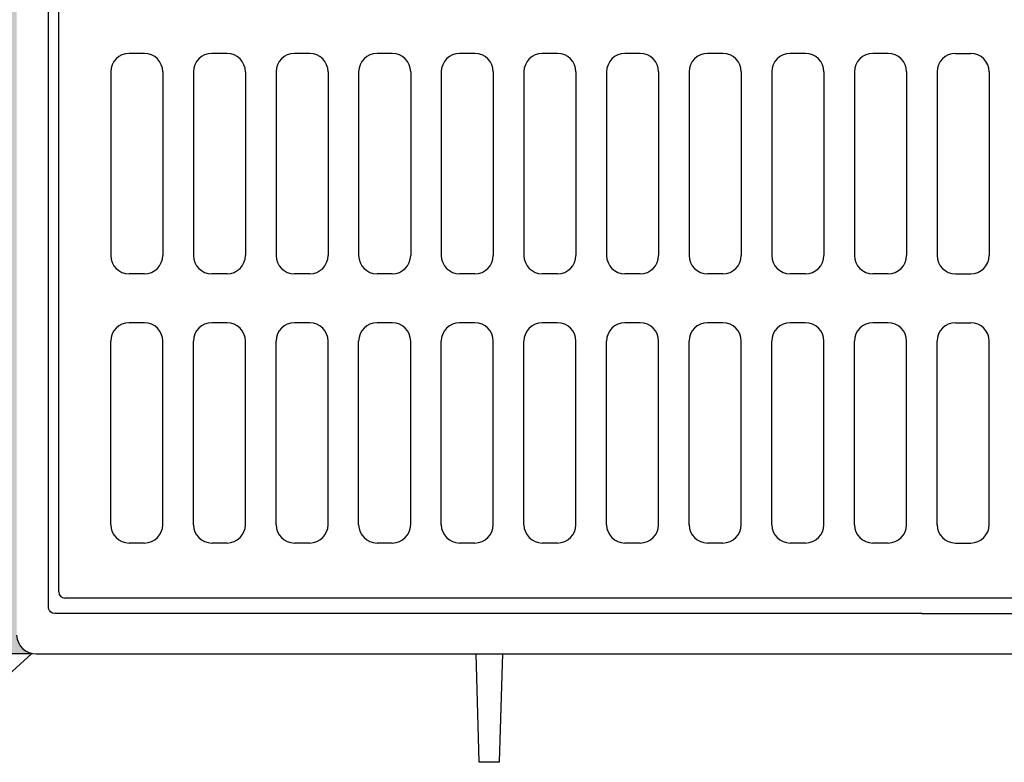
# Model space of a CAD drawing. Header units: feet. Extents: x 6 to 231, y 4 to 30.
# Tile 27 of 67: x 104.13 to 105.81, y 20.44 to 21.7. Entities that reach past the tile are written whole.
import ezdxf

# ---------------------------------------------------------------- set-up
doc = ezdxf.new("R2010")
doc.units = ezdxf.units.FT
doc.header["$MEASUREMENT"] = 0
for name, color, linetype in [('DETAIL-HATCH-SOLID', 255, 'Continuous'), ('DETAILS', 1, 'Continuous'), ('HATCH', 247, 'Continuous'), ('P-HATCH', 247, 'Continuous')]:
    doc.layers.add(name, color=color, linetype=linetype)

msp = doc.modelspace()

# ---------------------------------------------------------------- hatches: boundary and pattern name
at = {"layer": 'DETAIL-HATCH-SOLID'}
h = msp.add_hatch(color=256, dxfattribs=at)
h.dxf.hatch_style = 1
edge = h.paths.add_edge_path()
edge.add_arc((104.0742805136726, 22.08757019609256), 0.05466306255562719, 1.360219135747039, 45.13589499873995)
edge.add_arc((104.1738638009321, 22.17253548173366), 0.07655148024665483, 180.6400256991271, 217.141893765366, ccw=False)
edge.add_line((104.097317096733, 22.17168037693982), (104.097317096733, 22.71609686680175))
edge.add_arc((104.1324828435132, 22.71609686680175), 0.03516574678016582, 104.4376028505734, 180.0000000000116, ccw=False)
edge.add_line((104.1237151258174, 22.75015207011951), (104.1227206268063, 22.75121677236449))
edge.add_line((104.1227206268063, 22.75121677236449), (100.6693246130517, 22.75121677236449))
edge.add_line((100.6693246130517, 22.75121677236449), (100.6693246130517, 20.62519334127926))
edge.add_line((100.6693246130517, 20.62519334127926), (104.1548440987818, 20.62519334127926))
edge.add_arc((104.16158926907, 20.65716790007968), 0.03267827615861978, 181.8579664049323, 258.087863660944, ccw=False)
edge.add_line((104.1289281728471, 20.65610840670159), (104.1289281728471, 22.08886779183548))
at = {"layer": 'P-HATCH', "linetype": 'Continuous'}
h = msp.add_hatch(dxfattribs=at)
h.set_pattern_fill('AR-CONC', color=256, scale=0.025)
h.set_pattern_definition([(49.99999999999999, (-82.4672799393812, 26.97004945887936), (0.1793150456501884, -0.01568803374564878), [0.01875, -0.20625]), (355, (-82.4672799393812, 26.97004945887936), (-0.03468783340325, 0.188048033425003), [0.015, -0.165]), (100.45144446, (-82.45233701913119, 26.96874212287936), (0.144627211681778, 0.1723599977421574), [0.01593504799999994, -0.1752855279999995]), (46.18420000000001, (-82.4672799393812, 27.02004945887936), (0.2668103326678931, -0.04137982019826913), [0.028125, -0.309375]), (96.63563549, (-82.44504575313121, 27.01660113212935), (0.2336654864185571, 0.2435296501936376), [0.0239025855, -0.26292844]), (351.1841639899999, (-82.4672799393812, 27.02004945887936), (0.2336654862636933, 0.2435296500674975), [0.0225, -0.24750000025]), (21, (-82.4422799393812, 27.00754945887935), (0.1492267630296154, -0.1006547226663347), [0.01875, -0.20625]), (326.0000000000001, (-82.4422799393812, 27.00754945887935), (0.06082883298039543, 0.1812875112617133), [0.015, -0.165]), (71.45144474, (-82.4298443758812, 26.99916156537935), (0.2100555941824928, 0.08063278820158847), [0.0159350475, -0.175285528]), (37.50000000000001, (-82.4672799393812, 26.97004945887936), (0.003039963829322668, 0.08322346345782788), [0, -0.163, 0, -0.1675, 0, -0.165625]), (7.499999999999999, (-82.4672799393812, 26.97004945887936), (0.06576738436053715, 0.09860292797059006), [0, -0.0955, 0, -0.15925, 0, -0.063125]), (327.5, (-82.52302993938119, 26.97004945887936), (0.1334556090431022, -0.005638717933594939), [0, -0.0625, 0, -0.195, 0, -0.25875]), (317.5, (-82.5480299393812, 26.97004945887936), (0.1457965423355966, 0.02502624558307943), [0, -0.08125, 0, -0.1295, 0, -0.18375])])
edge = h.paths.add_edge_path()
edge.add_line((105.5184587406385, 20.39619040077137), (104.0859433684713, 20.39619040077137))
edge.add_arc((104.0899038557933, 20.60927415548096), 0.2131205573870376, 181.0619182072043, 268.93519295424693, ccw=False)
edge.add_line((103.8768199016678, 20.60532441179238), (103.8768199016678, 20.62519334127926))
edge.add_line((103.8768199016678, 20.62519334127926), (103.6693246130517, 20.62519334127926))
edge.add_line((103.6693246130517, 20.62519334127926), (103.6693246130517, 20.18672291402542))
edge.add_line((103.6693246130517, 20.18672291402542), (105.4351254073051, 20.18672291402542))
edge.add_line((105.4351254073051, 20.18672291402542), (105.5184587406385, 20.39619040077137))

# ---------------------------------------------------------------- linework, layer by layer
at = {"layer": 'DETAILS', "linetype": 'Continuous'}
msp.add_lwpolyline([(100.6693246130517, 20.62519334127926), (104.1548440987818, 20.62519334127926)], dxfattribs=at)
at = {"layer": 'HATCH', "linetype": 'Continuous'}
for points in [[(105.6693316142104, 20.69298799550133), (104.1939100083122, 20.69298799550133, -0.3619386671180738), (104.1833729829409, 20.70176533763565), (104.1833729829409, 22.21585614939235)], [(105.6693316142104, 20.69298799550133), (107.1447532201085, 20.69298799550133, 0.3619386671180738), (107.1552902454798, 20.70176533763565), (107.1552902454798, 22.21585614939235)]]:
    msp.add_lwpolyline(points, format="xyb", dxfattribs=at)
for points in [[(104.1548440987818, 20.62519334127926), (103.9884380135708, 20.47347014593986), (103.9620954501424, 20.49981270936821), (104.1011074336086, 20.62519334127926)], [(104.9104277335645, 20.62519334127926), (104.9156962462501, 20.44079539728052), (104.9508161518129, 20.44079539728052), (104.9560846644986, 20.62519334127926)]]:
    msp.add_lwpolyline(points, dxfattribs=at)
at = {"layer": 'HATCH'}
for centre, radius, start, end in [((104.320373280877, 21.61506074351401), 0.03125, 90, 180), ((104.3464149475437, 21.61506074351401), 0.03125, 0, 90), ((104.460998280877, 21.61506074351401), 0.03125, 90, 180), ((104.4870399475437, 21.61506074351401), 0.03125, 0, 90), ((104.601623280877, 21.61506074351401), 0.03125, 90, 180), ((104.6276649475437, 21.61506074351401), 0.03125, 0, 90), ((104.742248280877, 21.61506074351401), 0.03125, 90, 180), ((104.7682899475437, 21.61506074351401), 0.03125, 0, 90), ((104.882873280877, 21.61506074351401), 0.03125, 90, 180), ((104.9089149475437, 21.61506074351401), 0.03125, 0, 90), ((105.023498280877, 21.61506074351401), 0.03125, 90, 180), ((105.0495399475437, 21.61506074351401), 0.03125, 0, 90), ((105.164123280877, 21.61506074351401), 0.03125, 90, 180), ((105.1901649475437, 21.61506074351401), 0.03125, 0, 90), ((105.304748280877, 21.61506074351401), 0.03125, 90, 180), ((105.3307899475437, 21.61506074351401), 0.03125, 0, 90), ((105.445373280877, 21.61506074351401), 0.03125, 90, 180), ((105.4714149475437, 21.61506074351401), 0.03125, 0, 90), ((105.585998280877, 21.61506074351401), 0.03125, 90, 180), ((105.6120399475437, 21.61506074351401), 0.03125, 0, 90), ((105.726623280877, 21.61506074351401), 0.03125, 90, 180), ((105.7526649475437, 21.61506074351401), 0.03125, 0, 90), ((104.320373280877, 21.30256074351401), 0.03125, 180, 270), ((104.3464149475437, 21.30256074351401), 0.03125, 270, 0), ((104.460998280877, 21.30256074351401), 0.03125, 180, 270), ((104.4870399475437, 21.30256074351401), 0.03125, 270, 0), ((104.601623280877, 21.30256074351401), 0.03125, 180, 270), ((104.6276649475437, 21.30256074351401), 0.03125, 270, 0), ((104.742248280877, 21.30256074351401), 0.03125, 180, 270), ((104.7682899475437, 21.30256074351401), 0.03125, 270, 0), ((104.882873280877, 21.30256074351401), 0.03125, 180, 270), ((104.9089149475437, 21.30256074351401), 0.03125, 270, 0), ((105.023498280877, 21.30256074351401), 0.03125, 180, 270), ((105.0495399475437, 21.30256074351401), 0.03125, 270, 0), ((105.164123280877, 21.30256074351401), 0.03125, 180, 270), ((105.1901649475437, 21.30256074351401), 0.03125, 270, 0), ((105.304748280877, 21.30256074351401), 0.03125, 180, 270), ((105.3307899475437, 21.30256074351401), 0.03125, 270, 0), ((105.445373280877, 21.30256074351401), 0.03125, 180, 270), ((105.4714149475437, 21.30256074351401), 0.03125, 270, 0), ((105.585998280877, 21.30256074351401), 0.03125, 180, 270), ((105.6120399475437, 21.30256074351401), 0.03125, 270, 0), ((105.726623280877, 21.30256074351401), 0.03125, 180, 270), ((105.7526649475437, 21.30256074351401), 0.03125, 270, 0), ((104.320373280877, 21.15672741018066), 0.03125, 90, 180), ((104.3464149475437, 21.15672741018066), 0.03125, 0, 90), ((104.460998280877, 21.15672741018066), 0.03125, 90, 180), ((104.4870399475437, 21.15672741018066), 0.03125, 0, 90), ((104.601623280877, 21.15672741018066), 0.03125, 90, 180), ((104.6276649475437, 21.15672741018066), 0.03125, 0, 90), ((104.742248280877, 21.15672741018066), 0.03125, 90, 180), ((104.7682899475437, 21.15672741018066), 0.03125, 0, 90), ((104.882873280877, 21.15672741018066), 0.03125, 90, 180), ((104.9089149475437, 21.15672741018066), 0.03125, 0, 90), ((105.023498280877, 21.15672741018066), 0.03125, 90, 180), ((105.0495399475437, 21.15672741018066), 0.03125, 0, 90), ((105.164123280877, 21.15672741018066), 0.03125, 90, 180), ((105.1901649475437, 21.15672741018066), 0.03125, 0, 90), ((105.304748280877, 21.15672741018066), 0.03125, 90, 180), ((105.3307899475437, 21.15672741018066), 0.03125, 0, 90), ((105.445373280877, 21.15672741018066), 0.03125, 90, 180), ((105.4714149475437, 21.15672741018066), 0.03125, 0, 90), ((105.585998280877, 21.15672741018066), 0.03125, 90, 180), ((105.6120399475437, 21.15672741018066), 0.03125, 0, 90), ((105.726623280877, 21.15672741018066), 0.03125, 90, 180), ((105.7526649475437, 21.15672741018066), 0.03125, 0, 90), ((104.320373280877, 20.84422741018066), 0.03125, 180, 270), ((104.3464149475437, 20.84422741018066), 0.03125, 270, 0), ((104.460998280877, 20.84422741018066), 0.03125, 180, 270), ((104.4870399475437, 20.84422741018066), 0.03125, 270, 0), ((104.601623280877, 20.84422741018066), 0.03125, 180, 270), ((104.6276649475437, 20.84422741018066), 0.03125, 270, 0), ((104.742248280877, 20.84422741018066), 0.03125, 180, 270), ((104.7682899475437, 20.84422741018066), 0.03125, 270, 0), ((104.882873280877, 20.84422741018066), 0.03125, 180, 270), ((104.9089149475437, 20.84422741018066), 0.03125, 270, 0), ((105.023498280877, 20.84422741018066), 0.03125, 180, 270), ((105.0495399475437, 20.84422741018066), 0.03125, 270, 0), ((105.164123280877, 20.84422741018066), 0.03125, 180, 270), ((105.1901649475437, 20.84422741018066), 0.03125, 270, 0), ((105.304748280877, 20.84422741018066), 0.03125, 180, 270), ((105.3307899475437, 20.84422741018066), 0.03125, 270, 0), ((105.445373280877, 20.84422741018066), 0.03125, 180, 270), ((105.4714149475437, 20.84422741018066), 0.03125, 270, 0), ((105.585998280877, 20.84422741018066), 0.03125, 180, 270), ((105.6120399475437, 20.84422741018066), 0.03125, 270, 0), ((105.726623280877, 20.84422741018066), 0.03125, 180, 270), ((105.7526649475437, 20.84422741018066), 0.03125, 270, 0), ((104.210998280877, 20.72964407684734), 0.01041666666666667, 180, 270)]:
    msp.add_arc(centre, radius, start, end, dxfattribs=at)
at = {"layer": 'HATCH', "linetype": 'Continuous'}
msp.add_arc((104.16158926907, 20.65716790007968), 0.03267827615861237, 181.8579664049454, 271.2443709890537, dxfattribs=at)
at = {"layer": 'P-HATCH'}
for p, q in [((104.2005816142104, 20.72964407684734), (104.2005816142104, 22.18797741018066)), ((104.3464149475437, 21.64631074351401), (104.320373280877, 21.64631074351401)), ((104.4870399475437, 21.64631074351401), (104.460998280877, 21.64631074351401)), ((104.6276649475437, 21.64631074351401), (104.601623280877, 21.64631074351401)), ((104.7682899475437, 21.64631074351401), (104.742248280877, 21.64631074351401)), ((104.9089149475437, 21.64631074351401), (104.882873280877, 21.64631074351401)), ((105.0495399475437, 21.64631074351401), (105.023498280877, 21.64631074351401)), ((105.1901649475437, 21.64631074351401), (105.164123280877, 21.64631074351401)), ((105.3307899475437, 21.64631074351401), (105.304748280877, 21.64631074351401)), ((105.4714149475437, 21.64631074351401), (105.445373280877, 21.64631074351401)), ((105.6120399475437, 21.64631074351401), (105.585998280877, 21.64631074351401)), ((105.726623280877, 21.64631074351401), (105.7526649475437, 21.64631074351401)), ((104.289123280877, 21.61506074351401), (104.289123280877, 21.30256074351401)), ((104.3776649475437, 21.61506074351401), (104.3776649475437, 21.30256074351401)), ((104.429748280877, 21.61506074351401), (104.429748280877, 21.30256074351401)), ((104.5182899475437, 21.61506074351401), (104.5182899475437, 21.30256074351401)), ((104.570373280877, 21.61506074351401), (104.570373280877, 21.30256074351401)), ((104.6589149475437, 21.61506074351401), (104.6589149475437, 21.30256074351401)), ((104.710998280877, 21.61506074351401), (104.710998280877, 21.30256074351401)), ((104.7995399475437, 21.61506074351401), (104.7995399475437, 21.30256074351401)), ((104.851623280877, 21.61506074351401), (104.851623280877, 21.30256074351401)), ((104.9401649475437, 21.61506074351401), (104.9401649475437, 21.30256074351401)), ((104.992248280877, 21.61506074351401), (104.992248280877, 21.30256074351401)), ((105.0807899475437, 21.61506074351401), (105.0807899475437, 21.30256074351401)), ((105.132873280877, 21.61506074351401), (105.132873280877, 21.30256074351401)), ((105.2214149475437, 21.61506074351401), (105.2214149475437, 21.30256074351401)), ((105.273498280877, 21.61506074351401), (105.273498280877, 21.30256074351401)), ((105.3620399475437, 21.61506074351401), (105.3620399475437, 21.30256074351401)), ((105.414123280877, 21.61506074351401), (105.414123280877, 21.30256074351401)), ((105.5026649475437, 21.61506074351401), (105.5026649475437, 21.30256074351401)), ((105.554748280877, 21.61506074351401), (105.554748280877, 21.30256074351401)), ((105.6432899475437, 21.61506074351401), (105.6432899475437, 21.30256074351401)), ((105.695373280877, 21.61506074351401), (105.695373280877, 21.30256074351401)), ((105.7839149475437, 21.61506074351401), (105.7839149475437, 21.30256074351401)), ((104.3464149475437, 21.27131074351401), (104.320373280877, 21.27131074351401)), ((104.4870399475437, 21.27131074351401), (104.460998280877, 21.27131074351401)), ((104.6276649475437, 21.27131074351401), (104.601623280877, 21.27131074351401)), ((104.7682899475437, 21.27131074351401), (104.742248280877, 21.27131074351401)), ((104.9089149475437, 21.27131074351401), (104.882873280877, 21.27131074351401)), ((105.0495399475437, 21.27131074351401), (105.023498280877, 21.27131074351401)), ((105.1901649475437, 21.27131074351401), (105.164123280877, 21.27131074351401)), ((105.3307899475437, 21.27131074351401), (105.304748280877, 21.27131074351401)), ((105.4714149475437, 21.27131074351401), (105.445373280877, 21.27131074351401)), ((105.6120399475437, 21.27131074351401), (105.585998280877, 21.27131074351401)), ((105.726623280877, 21.27131074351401), (105.7526649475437, 21.27131074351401)), ((104.3464149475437, 21.18797741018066), (104.320373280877, 21.18797741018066)), ((104.4870399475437, 21.18797741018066), (104.460998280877, 21.18797741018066)), ((104.6276649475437, 21.18797741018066), (104.601623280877, 21.18797741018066)), ((104.7682899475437, 21.18797741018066), (104.742248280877, 21.18797741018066)), ((104.9089149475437, 21.18797741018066), (104.882873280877, 21.18797741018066)), ((105.0495399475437, 21.18797741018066), (105.023498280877, 21.18797741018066)), ((105.1901649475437, 21.18797741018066), (105.164123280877, 21.18797741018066)), ((105.3307899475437, 21.18797741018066), (105.304748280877, 21.18797741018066)), ((105.4714149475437, 21.18797741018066), (105.445373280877, 21.18797741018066)), ((105.6120399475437, 21.18797741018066), (105.585998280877, 21.18797741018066)), ((105.726623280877, 21.18797741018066), (105.7526649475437, 21.18797741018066)), ((104.289123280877, 20.84422741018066), (104.289123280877, 21.15672741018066)), ((104.3776649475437, 20.84422741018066), (104.3776649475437, 21.15672741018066)), ((104.429748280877, 20.84422741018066), (104.429748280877, 21.15672741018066)), ((104.5182899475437, 20.84422741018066), (104.5182899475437, 21.15672741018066)), ((104.570373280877, 20.84422741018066), (104.570373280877, 21.15672741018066)), ((104.6589149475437, 20.84422741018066), (104.6589149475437, 21.15672741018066)), ((104.710998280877, 20.84422741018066), (104.710998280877, 21.15672741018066)), ((104.7995399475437, 20.84422741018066), (104.7995399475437, 21.15672741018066)), ((104.851623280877, 20.84422741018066), (104.851623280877, 21.15672741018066)), ((104.9401649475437, 20.84422741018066), (104.9401649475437, 21.15672741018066)), ((104.992248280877, 20.84422741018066), (104.992248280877, 21.15672741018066)), ((105.0807899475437, 20.84422741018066), (105.0807899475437, 21.15672741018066)), ((105.132873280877, 20.84422741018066), (105.132873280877, 21.15672741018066)), ((105.2214149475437, 20.84422741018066), (105.2214149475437, 21.15672741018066)), ((105.273498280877, 20.84422741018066), (105.273498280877, 21.15672741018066)), ((105.3620399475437, 20.84422741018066), (105.3620399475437, 21.15672741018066)), ((105.414123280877, 20.84422741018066), (105.414123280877, 21.15672741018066)), ((105.5026649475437, 20.84422741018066), (105.5026649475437, 21.15672741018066)), ((105.554748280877, 20.84422741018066), (105.554748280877, 21.15672741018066)), ((105.6432899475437, 20.84422741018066), (105.6432899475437, 21.15672741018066)), ((105.695373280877, 20.84422741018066), (105.695373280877, 21.15672741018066)), ((105.7839149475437, 20.84422741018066), (105.7839149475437, 21.15672741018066)), ((104.3464149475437, 20.81297741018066), (104.320373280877, 20.81297741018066)), ((104.4870399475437, 20.81297741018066), (104.460998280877, 20.81297741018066)), ((104.6276649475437, 20.81297741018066), (104.601623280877, 20.81297741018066)), ((104.7682899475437, 20.81297741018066), (104.742248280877, 20.81297741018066)), ((104.9089149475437, 20.81297741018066), (104.882873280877, 20.81297741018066)), ((105.0495399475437, 20.81297741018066), (105.023498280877, 20.81297741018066)), ((105.1901649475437, 20.81297741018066), (105.164123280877, 20.81297741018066)), ((105.3307899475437, 20.81297741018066), (105.304748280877, 20.81297741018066)), ((105.4714149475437, 20.81297741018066), (105.445373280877, 20.81297741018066)), ((105.6120399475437, 20.81297741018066), (105.585998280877, 20.81297741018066)), ((105.726623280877, 20.81297741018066), (105.7526649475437, 20.81297741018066)), ((107.1276649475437, 20.71922741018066), (104.210998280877, 20.71922741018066))]:
    msp.add_line(p, q, dxfattribs=at)
at = {"layer": 'P-HATCH', "linetype": 'Continuous'}
for p, q in [((104.1622989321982, 20.62449733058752), (105.6693316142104, 20.62449733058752)), ((105.6693316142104, 20.62449733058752), (107.1763642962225, 20.62449733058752))]:
    msp.add_line(p, q, dxfattribs=at)

doc.saveas('drawing.dxf')
